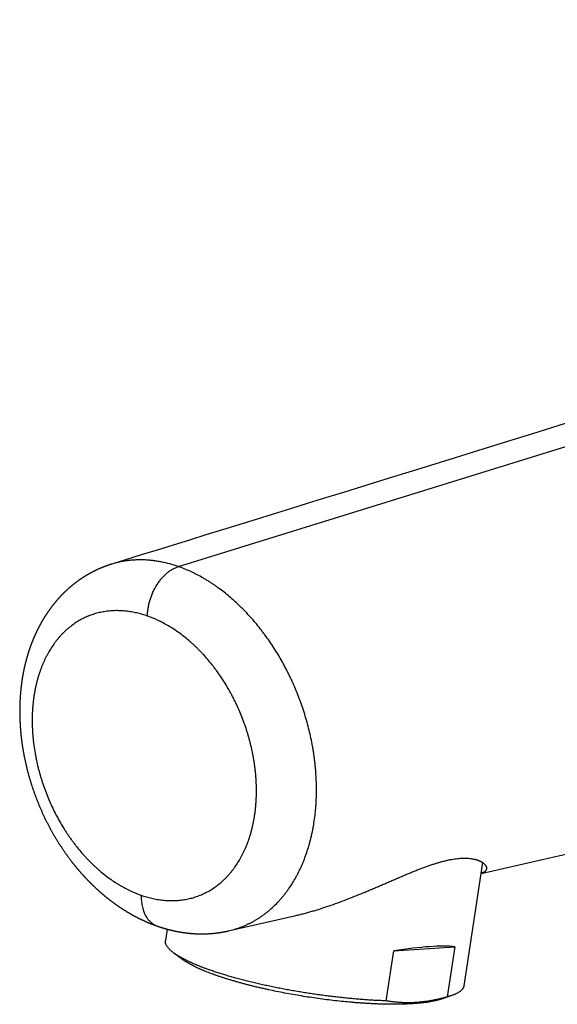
# Model space of a CAD drawing. Header units: millimetres. Extents: x 19 to 574, y -117 to 525.
# Tile 2 of 34: x 19 to 55, y 53 to 118. Entities that reach past the tile are written whole.
import ezdxf

# ---------------------------------------------------------------- set-up
doc = ezdxf.new("R2010")
doc.units = ezdxf.units.MM
doc.header["$LTSCALE"] = 23.1
doc.layers.get('0').update_dxf_attribs({"linetype": 'CONTINUOUS'})

msp = doc.modelspace()

# ---------------------------------------------------------------- linework, layer by layer
at = {"color": 9, "linetype": 'CONTINUOUS'}
msp.add_line((29.744, 81.593), (145.987, 117.6), dxfattribs=at)
at = {"color": 7, "linetype": 'CONTINUOUS'}
for p, q in [((25.357, 81.757), (25.334, 81.75)), ((26.264, 82.038), (25.357, 81.757)), ((19.35, 73.278), (19.346, 73.231)), ((19.354, 73.325), (19.35, 73.278)), ((19.359, 73.372), (19.354, 73.325)), ((19.363, 73.419), (19.359, 73.372)), ((19.375, 73.536), (19.37, 73.489)), ((19.309, 72.616), (19.307, 72.569)), ((19.311, 72.663), (19.309, 72.616)), ((19.313, 72.711), (19.311, 72.663)), ((19.315, 72.758), (19.313, 72.711)), ((19.317, 72.805), (19.315, 72.758)), ((19.32, 72.853), (19.317, 72.805)), ((19.323, 72.9), (19.32, 72.853)), ((19.326, 72.947), (19.323, 72.9)), ((19.329, 72.994), (19.326, 72.947)), ((19.332, 73.042), (19.329, 72.994)), ((19.335, 73.089), (19.332, 73.042)), ((19.339, 73.136), (19.335, 73.089)), ((19.342, 73.183), (19.339, 73.136)), ((19.346, 73.231), (19.342, 73.183)), ((19.3, 72.233), (19.299, 72.185)), ((19.299, 72.185), (19.299, 72.137)), ((19.299, 72.137), (19.299, 72.089)), ((19.299, 72.089), (19.299, 72.04)), ((19.299, 72.04), (19.299, 71.992)), ((19.299, 71.992), (19.299, 71.944)), ((19.301, 72.329), (19.3, 72.281)), ((19.3, 72.281), (19.3, 72.233)), ((19.302, 72.377), (19.301, 72.329)), ((19.303, 72.425), (19.302, 72.377)), ((19.304, 72.473), (19.303, 72.425)), ((19.306, 72.521), (19.304, 72.473)), ((19.307, 72.569), (19.306, 72.521)), ((19.299, 71.944), (19.3, 71.895)), ((19.3, 71.895), (19.301, 71.847)), ((19.301, 71.847), (19.301, 71.798)), ((19.301, 71.798), (19.302, 71.75)), ((19.302, 71.75), (19.304, 71.702)), ((19.304, 71.702), (19.305, 71.653)), ((19.305, 71.653), (19.306, 71.605)), ((19.306, 71.605), (19.308, 71.556)), ((19.308, 71.556), (19.31, 71.507)), ((19.31, 71.507), (19.312, 71.459)), ((19.312, 71.459), (19.314, 71.41)), ((19.314, 71.41), (19.316, 71.362)), ((19.316, 71.362), (19.319, 71.313)), ((19.319, 71.313), (19.321, 71.264)), ((19.321, 71.264), (19.324, 71.216)), ((19.324, 71.216), (19.327, 71.167)), ((19.327, 71.167), (19.33, 71.118)), ((19.33, 71.118), (19.333, 71.07)), ((19.333, 71.07), (19.337, 71.021)), ((19.337, 71.021), (19.34, 70.972)), ((19.34, 70.972), (19.344, 70.924)), ((19.344, 70.924), (19.348, 70.875)), ((19.348, 70.875), (19.352, 70.826)), ((19.352, 70.826), (19.356, 70.778)), ((19.356, 70.778), (19.36, 70.729)), ((19.36, 70.729), (19.365, 70.68)), ((19.365, 70.68), (19.369, 70.632)), ((19.369, 70.632), (19.374, 70.583)), ((19.374, 70.583), (19.379, 70.534)), ((19.379, 70.534), (19.384, 70.486)), ((19.384, 70.486), (19.389, 70.437)), ((19.389, 70.437), (19.395, 70.389)), ((19.395, 70.389), (19.4, 70.34)), ((19.4, 70.34), (19.406, 70.291)), ((19.406, 70.291), (19.412, 70.243)), ((19.412, 70.243), (19.418, 70.194)), ((19.418, 70.194), (19.424, 70.146)), ((19.424, 70.146), (19.43, 70.097)), ((19.43, 70.097), (19.437, 70.049)), ((19.437, 70.049), (19.443, 70)), ((19.443, 70), (19.45, 69.952)), ((19.45, 69.952), (19.457, 69.903)), ((19.457, 69.903), (19.464, 69.854)), ((19.464, 69.854), (19.471, 69.806)), ((19.471, 69.806), (19.479, 69.757)), ((19.479, 69.757), (19.486, 69.708)), ((19.486, 69.708), (19.494, 69.659)), ((19.494, 69.659), (19.502, 69.611)), ((19.502, 69.611), (19.51, 69.562)), ((19.51, 69.562), (19.518, 69.513)), ((19.518, 69.513), (19.527, 69.464)), ((19.527, 69.464), (19.535, 69.415)), ((19.535, 69.415), (19.544, 69.366)), ((19.544, 69.366), (19.553, 69.318)), ((19.553, 69.318), (19.562, 69.269)), ((19.562, 69.269), (19.571, 69.22)), ((19.571, 69.22), (19.58, 69.171)), ((19.58, 69.171), (19.59, 69.122)), ((19.59, 69.122), (19.599, 69.073)), ((19.599, 69.073), (19.609, 69.025)), ((19.609, 69.025), (19.619, 68.976)), ((19.619, 68.976), (19.629, 68.927)), ((19.629, 68.927), (19.639, 68.878)), ((19.639, 68.878), (19.65, 68.829)), ((19.65, 68.829), (19.66, 68.78)), ((19.66, 68.78), (19.671, 68.732)), ((19.671, 68.732), (19.682, 68.683)), ((19.682, 68.683), (19.693, 68.634)), ((19.693, 68.634), (19.704, 68.585)), ((19.704, 68.585), (19.715, 68.537)), ((19.715, 68.537), (19.726, 68.488)), ((19.726, 68.488), (19.738, 68.439)), ((19.738, 68.439), (19.75, 68.391)), ((19.75, 68.391), (19.762, 68.342)), ((19.762, 68.342), (19.774, 68.293)), ((19.774, 68.293), (19.786, 68.245)), ((19.786, 68.245), (19.798, 68.196)), ((19.798, 68.196), (19.811, 68.148)), ((19.811, 68.148), (19.823, 68.099)), ((19.823, 68.099), (19.836, 68.051)), ((19.836, 68.051), (19.849, 68.002)), ((19.849, 68.002), (19.862, 67.954)), ((19.862, 67.954), (19.875, 67.905)), ((19.875, 67.905), (19.889, 67.857)), ((19.889, 67.857), (19.902, 67.809)), ((19.902, 67.809), (19.916, 67.761)), ((19.916, 67.761), (19.93, 67.712)), ((19.93, 67.712), (19.944, 67.664)), ((19.944, 67.664), (19.958, 67.616)), ((19.958, 67.616), (19.972, 67.568)), ((19.972, 67.568), (19.986, 67.52)), ((19.986, 67.52), (20.001, 67.472)), ((20.001, 67.472), (20.015, 67.424)), ((20.015, 67.424), (20.03, 67.376)), ((20.03, 67.376), (20.045, 67.328)), ((20.045, 67.328), (20.06, 67.28)), ((20.06, 67.28), (20.076, 67.233)), ((20.076, 67.233), (20.091, 67.185)), ((20.091, 67.185), (20.107, 67.137)), ((20.107, 67.137), (20.122, 67.089)), ((20.122, 67.089), (20.138, 67.041)), ((20.138, 67.041), (20.154, 66.993)), ((20.154, 66.993), (20.17, 66.946)), ((20.17, 66.946), (20.187, 66.898)), ((20.187, 66.898), (20.203, 66.85)), ((20.203, 66.85), (20.22, 66.802)), ((20.22, 66.802), (20.237, 66.755)), ((20.237, 66.755), (20.254, 66.707)), ((20.254, 66.707), (20.271, 66.659)), ((20.271, 66.659), (20.288, 66.612)), ((20.288, 66.612), (20.305, 66.564)), ((20.305, 66.564), (20.323, 66.517)), ((20.323, 66.517), (20.341, 66.469)), ((20.341, 66.469), (20.358, 66.422)), ((20.358, 66.422), (20.376, 66.374)), ((20.376, 66.374), (20.395, 66.327)), ((20.395, 66.327), (20.413, 66.279)), ((20.413, 66.279), (20.431, 66.232)), ((20.431, 66.232), (20.45, 66.185)), ((20.45, 66.185), (20.469, 66.137)), ((20.469, 66.137), (20.487, 66.09)), ((20.487, 66.09), (20.507, 66.043)), ((20.507, 66.043), (20.526, 65.996)), ((20.526, 65.996), (20.545, 65.949)), ((20.545, 65.949), (20.565, 65.902)), ((20.565, 65.902), (20.584, 65.855)), ((20.584, 65.855), (20.604, 65.808)), ((20.604, 65.808), (20.624, 65.761)), ((20.624, 65.761), (20.644, 65.714)), ((20.644, 65.714), (20.664, 65.667)), ((20.664, 65.667), (20.684, 65.62)), ((20.684, 65.62), (20.705, 65.574)), ((20.705, 65.574), (20.725, 65.527)), ((20.725, 65.527), (20.746, 65.481)), ((20.746, 65.481), (20.767, 65.434)), ((20.767, 65.434), (20.788, 65.388)), ((20.788, 65.388), (20.809, 65.341)), ((20.809, 65.341), (20.831, 65.295)), ((20.831, 65.295), (20.852, 65.249)), ((20.852, 65.249), (20.874, 65.203)), ((20.874, 65.203), (20.896, 65.156)), ((20.896, 65.156), (20.917, 65.11)), ((20.917, 65.11), (20.939, 65.064)), ((20.939, 65.064), (20.962, 65.018)), ((20.962, 65.018), (20.984, 64.973)), ((20.984, 64.973), (21.006, 64.927)), ((21.006, 64.927), (21.029, 64.881)), ((21.029, 64.881), (21.051, 64.836)), ((21.051, 64.836), (21.074, 64.79)), ((21.074, 64.79), (21.097, 64.745)), ((21.097, 64.745), (21.12, 64.7)), ((21.12, 64.7), (21.144, 64.654)), ((21.144, 64.654), (21.167, 64.609)), ((21.167, 64.609), (21.19, 64.564)), ((21.19, 64.564), (21.214, 64.519)), ((21.214, 64.519), (21.238, 64.474)), ((21.238, 64.474), (21.262, 64.429)), ((21.262, 64.429), (21.286, 64.384)), ((21.286, 64.384), (21.31, 64.339)), ((21.31, 64.339), (21.335, 64.294)), ((21.335, 64.294), (21.359, 64.249)), ((21.359, 64.249), (21.384, 64.204)), ((21.384, 64.204), (21.409, 64.16)), ((21.409, 64.16), (21.434, 64.115)), ((21.434, 64.115), (21.459, 64.071)), ((21.459, 64.071), (21.484, 64.026)), ((21.484, 64.026), (21.51, 63.982)), ((21.51, 63.982), (21.535, 63.937)), ((21.535, 63.937), (21.561, 63.893)), ((21.561, 63.893), (21.587, 63.849)), ((21.587, 63.849), (21.613, 63.805)), ((21.613, 63.805), (21.639, 63.761)), ((21.639, 63.761), (21.665, 63.717)), ((21.665, 63.717), (21.692, 63.673)), ((21.692, 63.673), (21.718, 63.629)), ((21.718, 63.629), (21.745, 63.586)), ((21.745, 63.586), (21.772, 63.542)), ((21.772, 63.542), (21.799, 63.499)), ((21.799, 63.499), (21.826, 63.455)), ((21.826, 63.455), (21.853, 63.412)), ((21.853, 63.412), (21.88, 63.368)), ((21.88, 63.368), (21.908, 63.325)), ((21.908, 63.325), (21.935, 63.282)), ((21.935, 63.282), (21.963, 63.239)), ((21.963, 63.239), (21.991, 63.196)), ((21.991, 63.196), (22.019, 63.154)), ((22.019, 63.154), (22.047, 63.111)), ((22.047, 63.111), (22.076, 63.068)), ((22.076, 63.068), (22.104, 63.026)), ((22.104, 63.026), (22.133, 62.983)), ((22.133, 62.983), (22.161, 62.941)), ((22.161, 62.941), (22.19, 62.899)), ((22.19, 62.899), (22.219, 62.857)), ((22.219, 62.857), (22.248, 62.815)), ((22.248, 62.815), (22.277, 62.773)), ((22.277, 62.773), (22.307, 62.731)), ((22.307, 62.731), (22.336, 62.689)), ((22.336, 62.689), (22.366, 62.648)), ((22.366, 62.648), (22.395, 62.606)), ((22.395, 62.606), (22.425, 62.565)), ((22.425, 62.565), (22.455, 62.524)), ((22.455, 62.524), (22.485, 62.483)), ((22.485, 62.483), (22.515, 62.443)), ((22.515, 62.443), (22.545, 62.402)), ((22.545, 62.402), (22.575, 62.361)), ((22.575, 62.361), (22.606, 62.321)), ((22.606, 62.321), (22.637, 62.28)), ((22.637, 62.28), (22.667, 62.24)), ((22.667, 62.24), (22.698, 62.2)), ((49.775, 62.105), (48.542, 53.986)), ((28.356, 57.925), (28.377, 57.918)), ((29.011, 57.722), (28.897, 56.97)), ((43.927, 56.298), (47.949, 56.567)), ((47.949, 56.567), (47.448, 53.271)), ((30.026, 55.723), (29.444, 56.153)), ((43.426, 53.002), (43.927, 56.298)), ((47.094, 53.131), (47.777, 53.369))]:
    msp.add_line(p, q, dxfattribs=at)
for points in [[(65.257, 94.12), (62.44, 93.247), (61.052, 92.816), (59.677, 92.39), (58.316, 91.968), (56.968, 91.55), (55.633, 91.137), (54.312, 90.727), (53.003, 90.321), (51.708, 89.92), (50.425, 89.522), (49.155, 89.129), (47.898, 88.739)], [(47.898, 88.739), (45.421, 87.972), (44.201, 87.593), (42.993, 87.219), (41.797, 86.849), (40.613, 86.482), (39.441, 86.119), (38.28, 85.759), (37.131, 85.403), (35.994, 85.051), (34.868, 84.702)], [(34.868, 84.702), (32.651, 84.016), (31.559, 83.678), (30.478, 83.343), (29.409, 83.012), (28.35, 82.684), (27.301, 82.359), (26.264, 82.038)], [(25.334, 81.75), (25.315, 81.744), (25.297, 81.738), (25.279, 81.733), (25.26, 81.727), (25.242, 81.721), (25.224, 81.715), (25.205, 81.709), (25.187, 81.702), (25.169, 81.696), (25.151, 81.69), (25.132, 81.684), (25.114, 81.678), (25.096, 81.671), (25.078, 81.665), (25.06, 81.658), (25.041, 81.652), (25.023, 81.645), (25.005, 81.639), (24.987, 81.632), (24.969, 81.626), (24.951, 81.619), (24.933, 81.612), (24.915, 81.605), (24.897, 81.598), (24.879, 81.592), (24.861, 81.585), (24.843, 81.578), (24.825, 81.571), (24.807, 81.564), (24.789, 81.557), (24.772, 81.549), (24.754, 81.542), (24.736, 81.535), (24.718, 81.528), (24.7, 81.52), (24.682, 81.513), (24.665, 81.506), (24.647, 81.498), (24.629, 81.491), (24.612, 81.483), (24.594, 81.475), (24.576, 81.468), (24.559, 81.46), (24.541, 81.452), (24.524, 81.445), (24.506, 81.437), (24.488, 81.429), (24.471, 81.421), (24.453, 81.413), (24.436, 81.405), (24.418, 81.397), (24.401, 81.389), (24.384, 81.381), (24.366, 81.373), (24.349, 81.365), (24.331, 81.356), (24.314, 81.348), (24.297, 81.34), (24.279, 81.331), (24.262, 81.323), (24.245, 81.314), (24.228, 81.306), (24.211, 81.297), (24.193, 81.289), (24.176, 81.28), (24.159, 81.271), (24.142, 81.263), (24.125, 81.254), (24.108, 81.245), (24.091, 81.236), (24.074, 81.227), (24.057, 81.218), (24.04, 81.209), (24.023, 81.2), (24.006, 81.191), (23.989, 81.182), (23.972, 81.173), (23.955, 81.164), (23.938, 81.155), (23.921, 81.145), (23.905, 81.136), (23.888, 81.127), (23.871, 81.117), (23.854, 81.108), (23.838, 81.098), (23.821, 81.089), (23.804, 81.079), (23.788, 81.07), (23.771, 81.06), (23.754, 81.05), (23.738, 81.04), (23.721, 81.031), (23.705, 81.021), (23.688, 81.011), (23.672, 81.001), (23.655, 80.991), (23.639, 80.981), (23.622, 80.971), (23.606, 80.961), (23.59, 80.951), (23.573, 80.941), (23.557, 80.93), (23.541, 80.92), (23.524, 80.91), (23.508, 80.899), (23.492, 80.889), (23.476, 80.879), (23.46, 80.868), (23.443, 80.858), (23.427, 80.847), (23.411, 80.836), (23.395, 80.826), (23.379, 80.815), (23.363, 80.804), (23.347, 80.793), (23.33, 80.783), (23.314, 80.772), (23.298, 80.761), (23.282, 80.75), (23.266, 80.739), (23.251, 80.728), (23.235, 80.717), (23.219, 80.705), (23.203, 80.694), (23.187, 80.683), (23.171, 80.672), (23.155, 80.66), (23.139, 80.649), (23.124, 80.637), (23.108, 80.626), (23.092, 80.614), (23.076, 80.603), (23.061, 80.591), (23.045, 80.58), (23.029, 80.568), (23.014, 80.556), (22.998, 80.544), (22.983, 80.533), (22.967, 80.521), (22.952, 80.509), (22.936, 80.497), (22.921, 80.485), (22.905, 80.473), (22.89, 80.461), (22.874, 80.449), (22.859, 80.436), (22.843, 80.424), (22.828, 80.412), (22.813, 80.4), (22.797, 80.387), (22.782, 80.375), (22.767, 80.363), (22.752, 80.35), (22.736, 80.338), (22.721, 80.325), (22.706, 80.312), (22.691, 80.3), (22.676, 80.287), (22.661, 80.274), (22.646, 80.262), (22.631, 80.249), (22.616, 80.236), (22.601, 80.223), (22.586, 80.21), (22.571, 80.197), (22.556, 80.184), (22.541, 80.171), (22.526, 80.158), (22.511, 80.145), (22.497, 80.132), (22.482, 80.118), (22.467, 80.105), (22.452, 80.092), (22.438, 80.078), (22.423, 80.065), (22.408, 80.052), (22.394, 80.038), (22.379, 80.025), (22.365, 80.011), (22.35, 79.997), (22.336, 79.984), (22.321, 79.97), (22.307, 79.956), (22.292, 79.943), (22.278, 79.929), (22.264, 79.915), (22.249, 79.901), (22.235, 79.887), (22.221, 79.873), (22.206, 79.859), (22.192, 79.845), (22.178, 79.831), (22.164, 79.817), (22.15, 79.803), (22.135, 79.789), (22.121, 79.774), (22.107, 79.76), (22.093, 79.746), (22.079, 79.731)], [(22.079, 79.731), (22.065, 79.717), (22.051, 79.702), (22.037, 79.688), (22.024, 79.673), (22.01, 79.659), (21.996, 79.644), (21.982, 79.63), (21.968, 79.615), (21.955, 79.6), (21.941, 79.585), (21.927, 79.571), (21.914, 79.556), (21.9, 79.541), (21.886, 79.526), (21.873, 79.511), (21.859, 79.496), (21.846, 79.481), (21.832, 79.466), (21.819, 79.451), (21.805, 79.436), (21.792, 79.42), (21.779, 79.405), (21.765, 79.39), (21.752, 79.375), (21.739, 79.359), (21.726, 79.344), (21.713, 79.329), (21.699, 79.313), (21.686, 79.298), (21.673, 79.282), (21.66, 79.266), (21.647, 79.251), (21.634, 79.235), (21.621, 79.219), (21.608, 79.203), (21.595, 79.187), (21.582, 79.172), (21.569, 79.156), (21.556, 79.14), (21.543, 79.124), (21.53, 79.108), (21.517, 79.091), (21.505, 79.075), (21.492, 79.059), (21.479, 79.043), (21.466, 79.027), (21.454, 79.01), (21.441, 78.994), (21.428, 78.978), (21.416, 78.961), (21.403, 78.945), (21.391, 78.928), (21.378, 78.912), (21.366, 78.895), (21.353, 78.878), (21.341, 78.862), (21.329, 78.845), (21.316, 78.828), (21.304, 78.811), (21.292, 78.795), (21.28, 78.778), (21.267, 78.761), (21.255, 78.744), (21.243, 78.727), (21.231, 78.71), (21.219, 78.693), (21.207, 78.676), (21.195, 78.659), (21.183, 78.641), (21.171, 78.624), (21.159, 78.607), (21.147, 78.59), (21.135, 78.572), (21.124, 78.555), (21.112, 78.538), (21.1, 78.52), (21.088, 78.503), (21.077, 78.485), (21.065, 78.468), (21.053, 78.45), (21.042, 78.433), (21.03, 78.415), (21.019, 78.397), (21.007, 78.38), (20.996, 78.362), (20.985, 78.344), (20.973, 78.326), (20.962, 78.308), (20.951, 78.291), (20.939, 78.273), (20.928, 78.255), (20.917, 78.237), (20.906, 78.219), (20.895, 78.201), (20.884, 78.183), (20.873, 78.164), (20.862, 78.146), (20.851, 78.128), (20.84, 78.11), (20.829, 78.092), (20.818, 78.073), (20.807, 78.055), (20.796, 78.037), (20.786, 78.018), (20.775, 78), (20.764, 77.981), (20.754, 77.963), (20.743, 77.944), (20.732, 77.926), (20.722, 77.907), (20.711, 77.889), (20.701, 77.87), (20.69, 77.851), (20.68, 77.833), (20.67, 77.814), (20.659, 77.795), (20.649, 77.776), (20.639, 77.758), (20.629, 77.739), (20.619, 77.72), (20.608, 77.701), (20.598, 77.682), (20.588, 77.663), (20.578, 77.644), (20.568, 77.625), (20.558, 77.606), (20.548, 77.587), (20.539, 77.568), (20.529, 77.549), (20.519, 77.529), (20.509, 77.51), (20.5, 77.491), (20.49, 77.472), (20.48, 77.452), (20.471, 77.433), (20.461, 77.414), (20.452, 77.394), (20.442, 77.375), (20.433, 77.356), (20.423, 77.336), (20.414, 77.317), (20.405, 77.297), (20.395, 77.278), (20.386, 77.258), (20.377, 77.238), (20.368, 77.218), (20.358, 77.199), (20.349, 77.179), (20.34, 77.159), (20.331, 77.139), (20.322, 77.119), (20.313, 77.099), (20.304, 77.079), (20.295, 77.058), (20.286, 77.038), (20.277, 77.018), (20.268, 76.998), (20.259, 76.978), (20.25, 76.957), (20.242, 76.937), (20.233, 76.917), (20.224, 76.897), (20.216, 76.876), (20.207, 76.856), (20.199, 76.835), (20.19, 76.815), (20.182, 76.794), (20.173, 76.774), (20.165, 76.753), (20.156, 76.733), (20.148, 76.712), (20.14, 76.691), (20.132, 76.671), (20.123, 76.65), (20.115, 76.629), (20.107, 76.609), (20.099, 76.588), (20.091, 76.567), (20.083, 76.546), (20.075, 76.525), (20.067, 76.504), (20.059, 76.483), (20.051, 76.462), (20.044, 76.442), (20.036, 76.421), (20.028, 76.4), (20.02, 76.378), (20.013, 76.357), (20.005, 76.336), (19.998, 76.315), (19.99, 76.294), (19.983, 76.273), (19.975, 76.252), (19.968, 76.23), (19.96, 76.209), (19.953, 76.188), (19.946, 76.167), (19.939, 76.145), (19.931, 76.124)], [(19.931, 76.124), (19.924, 76.103), (19.917, 76.081), (19.91, 76.06), (19.903, 76.039), (19.896, 76.017), (19.889, 75.996), (19.882, 75.974), (19.875, 75.953), (19.868, 75.931), (19.862, 75.91), (19.855, 75.888), (19.848, 75.866), (19.841, 75.845), (19.835, 75.823), (19.828, 75.802), (19.822, 75.78), (19.815, 75.758), (19.809, 75.737), (19.802, 75.715), (19.796, 75.693), (19.79, 75.671), (19.783, 75.65), (19.777, 75.628), (19.771, 75.606), (19.765, 75.584), (19.759, 75.562), (19.752, 75.54), (19.746, 75.519), (19.74, 75.497), (19.734, 75.475), (19.729, 75.453), (19.723, 75.431), (19.717, 75.409), (19.711, 75.387), (19.705, 75.365), (19.7, 75.343), (19.694, 75.321), (19.688, 75.299), (19.683, 75.277), (19.677, 75.255), (19.672, 75.233), (19.666, 75.211), (19.661, 75.189), (19.655, 75.166), (19.65, 75.144), (19.645, 75.122), (19.64, 75.1), (19.634, 75.078), (19.629, 75.056), (19.624, 75.034), (19.619, 75.011), (19.614, 74.989), (19.609, 74.967), (19.604, 74.944), (19.599, 74.922), (19.594, 74.899), (19.589, 74.876), (19.584, 74.854), (19.579, 74.831), (19.575, 74.809), (19.57, 74.786), (19.565, 74.763), (19.56, 74.74), (19.556, 74.718), (19.551, 74.695), (19.547, 74.672), (19.542, 74.649), (19.538, 74.627), (19.533, 74.604), (19.529, 74.581), (19.525, 74.558), (19.52, 74.535), (19.516, 74.512), (19.512, 74.489), (19.508, 74.466), (19.504, 74.443), (19.5, 74.42), (19.496, 74.397), (19.492, 74.374), (19.488, 74.351), (19.484, 74.328), (19.48, 74.305), (19.476, 74.282), (19.472, 74.259), (19.468, 74.236), (19.465, 74.213), (19.461, 74.19), (19.457, 74.166), (19.454, 74.143), (19.45, 74.12), (19.447, 74.097), (19.443, 74.074), (19.44, 74.05), (19.437, 74.027), (19.433, 74.004), (19.43, 73.981), (19.427, 73.957), (19.423, 73.934), (19.42, 73.911), (19.417, 73.888), (19.414, 73.864), (19.411, 73.841), (19.408, 73.817), (19.405, 73.794), (19.402, 73.771), (19.399, 73.747), (19.396, 73.724), (19.394, 73.701), (19.391, 73.677), (19.388, 73.654), (19.385, 73.63), (19.383, 73.607), (19.38, 73.583), (19.375, 73.536)], [(19.37, 73.489), (19.368, 73.466), (19.363, 73.419)], [(49.668, 61.398), (64.275, 64.725), (65.747, 65.06), (67.233, 65.398), (68.732, 65.74), (70.247, 66.084), (71.775, 66.432), (73.319, 66.784), (74.876, 67.138), (76.449, 67.496), (78.036, 67.857), (79.639, 68.222), (81.256, 68.59), (86.197, 69.715)], [(22.698, 62.2), (22.714, 62.18), (22.729, 62.16), (22.745, 62.14), (22.76, 62.12), (22.776, 62.1), (22.792, 62.08), (22.807, 62.06), (22.823, 62.04), (22.839, 62.02), (22.855, 62), (22.87, 61.98), (22.886, 61.96), (22.902, 61.941), (22.918, 61.921), (22.934, 61.901), (22.95, 61.882), (22.966, 61.862), (22.982, 61.842), (22.998, 61.823), (23.014, 61.803), (23.031, 61.783), (23.047, 61.764), (23.063, 61.744), (23.079, 61.725), (23.096, 61.706), (23.112, 61.686), (23.128, 61.667), (23.145, 61.647), (23.161, 61.628), (23.178, 61.609), (23.194, 61.589), (23.211, 61.57), (23.227, 61.551), (23.244, 61.532), (23.26, 61.513), (23.277, 61.494), (23.294, 61.474), (23.31, 61.455), (23.327, 61.436), (23.344, 61.417), (23.361, 61.398), (23.378, 61.379), (23.394, 61.361), (23.411, 61.342), (23.428, 61.323), (23.445, 61.304), (23.462, 61.285), (23.479, 61.266), (23.496, 61.248), (23.513, 61.229), (23.53, 61.21), (23.548, 61.192), (23.565, 61.173), (23.582, 61.155), (23.599, 61.136), (23.616, 61.118), (23.634, 61.099), (23.651, 61.081), (23.668, 61.062), (23.686, 61.044), (23.703, 61.026), (23.721, 61.007), (23.738, 60.989), (23.756, 60.971), (23.773, 60.953), (23.791, 60.935), (23.808, 60.916), (23.826, 60.898), (23.843, 60.88), (23.861, 60.862), (23.879, 60.844), (23.896, 60.826), (23.914, 60.809), (23.932, 60.791), (23.95, 60.773), (23.968, 60.755), (23.986, 60.737), (24.003, 60.72), (24.021, 60.702), (24.039, 60.684), (24.057, 60.667), (24.075, 60.649), (24.093, 60.632), (24.111, 60.614), (24.129, 60.597), (24.147, 60.58), (24.165, 60.562), (24.183, 60.545), (24.201, 60.528), (24.219, 60.511), (24.238, 60.493), (24.256, 60.476), (24.274, 60.459), (24.292, 60.442), (24.31, 60.425), (24.329, 60.408), (24.347, 60.391), (24.365, 60.374), (24.384, 60.357), (24.402, 60.341), (24.421, 60.324), (24.439, 60.307), (24.458, 60.29), (24.476, 60.274), (24.495, 60.257), (24.513, 60.24), (24.532, 60.224), (24.551, 60.207), (24.569, 60.191), (24.588, 60.174), (24.607, 60.158), (24.625, 60.142), (24.644, 60.125), (24.663, 60.109), (24.682, 60.093), (24.7, 60.077), (24.719, 60.06), (24.738, 60.044), (24.757, 60.028), (24.776, 60.012), (24.795, 59.996), (24.814, 59.98), (24.833, 59.964), (24.852, 59.948), (24.871, 59.932), (24.89, 59.917), (24.909, 59.901), (24.928, 59.885), (24.948, 59.869), (24.967, 59.854), (24.986, 59.838), (25.005, 59.823), (25.024, 59.807), (25.044, 59.792), (25.063, 59.776), (25.082, 59.761), (25.102, 59.746), (25.121, 59.73), (25.14, 59.715), (25.16, 59.7), (25.179, 59.685), (25.199, 59.669), (25.218, 59.654), (25.238, 59.639), (25.257, 59.624), (25.277, 59.609), (25.296, 59.594), (25.316, 59.58), (25.336, 59.565), (25.355, 59.55), (25.375, 59.535), (25.394, 59.52), (25.414, 59.506), (25.434, 59.491), (25.454, 59.477), (25.473, 59.462), (25.493, 59.448), (25.513, 59.433), (25.533, 59.419), (25.553, 59.404), (25.573, 59.39), (25.592, 59.376), (25.612, 59.362), (25.632, 59.348), (25.652, 59.333), (25.672, 59.319), (25.692, 59.305), (25.712, 59.291), (25.732, 59.278), (25.752, 59.264), (25.772, 59.25), (25.792, 59.236), (25.812, 59.222), (25.832, 59.209), (25.853, 59.195), (25.873, 59.181), (25.893, 59.168), (25.913, 59.154), (25.933, 59.141), (25.953, 59.127), (25.974, 59.114), (25.994, 59.101), (26.014, 59.088), (26.034, 59.074), (26.055, 59.061), (26.075, 59.048), (26.095, 59.035), (26.115, 59.022), (26.136, 59.009), (26.156, 58.996), (26.176, 58.984), (26.197, 58.971), (26.217, 58.958), (26.237, 58.945), (26.258, 58.933), (26.278, 58.92), (26.299, 58.908), (26.319, 58.895), (26.34, 58.883)], [(26.34, 58.883), (26.36, 58.87), (26.381, 58.858), (26.401, 58.845), (26.422, 58.833), (26.442, 58.821), (26.463, 58.809), (26.483, 58.797), (26.504, 58.785), (26.525, 58.773), (26.545, 58.761), (26.566, 58.749), (26.587, 58.737), (26.607, 58.725), (26.628, 58.713), (26.649, 58.702), (26.669, 58.69), (26.69, 58.678), (26.711, 58.667), (26.732, 58.655), (26.752, 58.644), (26.773, 58.632), (26.794, 58.621), (26.815, 58.61), (26.836, 58.598), (26.856, 58.587), (26.877, 58.576), (26.898, 58.565), (26.919, 58.554), (26.94, 58.543), (26.961, 58.532), (26.982, 58.521), (27.003, 58.51), (27.024, 58.499), (27.045, 58.488), (27.065, 58.478), (27.086, 58.467), (27.107, 58.456), (27.128, 58.446), (27.149, 58.435), (27.17, 58.425), (27.191, 58.415), (27.212, 58.404), (27.233, 58.394), (27.254, 58.384), (27.275, 58.373), (27.297, 58.363), (27.318, 58.353), (27.339, 58.343), (27.36, 58.333), (27.381, 58.323), (27.402, 58.313), (27.423, 58.304), (27.444, 58.294), (27.465, 58.284), (27.486, 58.274), (27.507, 58.265), (27.529, 58.255), (27.55, 58.246), (27.571, 58.236), (27.592, 58.227), (27.613, 58.218), (27.634, 58.208), (27.656, 58.199), (27.677, 58.19), (27.698, 58.181), (27.719, 58.172), (27.74, 58.163), (27.761, 58.154), (27.783, 58.145), (27.804, 58.136), (27.825, 58.127), (27.846, 58.118), (27.868, 58.11), (27.889, 58.101), (27.91, 58.093), (27.931, 58.084), (27.952, 58.076), (27.974, 58.067), (27.995, 58.059), (28.016, 58.05), (28.037, 58.042), (28.059, 58.034), (28.08, 58.026), (28.101, 58.018), (28.122, 58.01), (28.144, 58.002), (28.165, 57.994), (28.186, 57.986), (28.207, 57.978), (28.229, 57.97), (28.25, 57.963), (28.271, 57.955), (28.292, 57.947), (28.314, 57.94), (28.335, 57.932), (28.356, 57.925)], [(32.464, 57.5), (32.484, 57.503), (32.503, 57.506), (32.523, 57.509), (32.542, 57.512), (32.561, 57.516), (32.58, 57.519), (32.6, 57.522), (32.619, 57.525), (32.638, 57.528), (32.657, 57.532), (32.677, 57.535), (32.696, 57.539), (32.715, 57.542), (32.734, 57.546), (32.753, 57.549), (32.772, 57.553), (32.792, 57.556), (32.811, 57.56), (32.83, 57.564), (32.849, 57.568), (32.868, 57.571), (32.887, 57.575), (32.906, 57.579), (32.925, 57.583), (32.944, 57.587), (32.963, 57.591), (32.982, 57.596), (33.001, 57.6), (33.019, 57.604), (37.399, 58.602)], [(28.377, 57.918), (28.398, 57.91), (28.419, 57.903), (28.44, 57.896), (28.462, 57.889), (28.483, 57.882), (28.504, 57.875), (28.525, 57.868), (28.546, 57.861), (28.567, 57.854), (28.588, 57.847), (28.609, 57.84), (28.63, 57.834), (28.652, 57.827), (28.673, 57.821), (28.694, 57.814), (28.715, 57.808), (28.736, 57.801), (28.757, 57.795), (28.778, 57.788), (28.799, 57.782), (28.821, 57.776), (28.842, 57.77), (28.863, 57.764), (28.884, 57.758), (28.905, 57.752), (28.926, 57.746), (28.947, 57.74), (28.968, 57.734), (28.99, 57.728), (29.011, 57.723), (29.032, 57.717), (29.053, 57.711), (29.074, 57.706), (29.095, 57.7), (29.116, 57.695), (29.137, 57.689), (29.158, 57.684), (29.18, 57.679), (29.201, 57.673), (29.222, 57.668), (29.243, 57.663), (29.264, 57.658), (29.285, 57.653), (29.306, 57.648), (29.327, 57.643), (29.348, 57.638), (29.369, 57.633), (29.39, 57.628), (29.411, 57.624), (29.432, 57.619), (29.454, 57.614), (29.475, 57.61), (29.496, 57.605), (29.517, 57.601), (29.538, 57.597), (29.559, 57.592), (29.58, 57.588), (29.601, 57.584), (29.622, 57.579), (29.643, 57.575), (29.664, 57.571), (29.685, 57.567), (29.706, 57.563), (29.727, 57.559), (29.748, 57.555), (29.769, 57.552), (29.79, 57.548), (29.811, 57.544), (29.832, 57.541), (29.853, 57.537), (29.873, 57.533), (29.894, 57.53), (29.915, 57.526), (29.936, 57.523), (29.957, 57.52), (29.978, 57.516), (29.999, 57.513), (30.02, 57.51), (30.041, 57.507), (30.062, 57.504), (30.082, 57.501), (30.103, 57.498), (30.124, 57.495), (30.145, 57.492), (30.166, 57.489), (30.187, 57.486), (30.207, 57.484), (30.228, 57.481), (30.249, 57.478), (30.27, 57.476), (30.291, 57.473), (30.311, 57.471), (30.332, 57.469), (30.353, 57.466), (30.374, 57.464), (30.394, 57.462), (30.415, 57.459), (30.436, 57.457), (30.456, 57.455), (30.477, 57.453), (30.498, 57.451), (30.518, 57.449), (30.539, 57.447), (30.56, 57.446), (30.58, 57.444), (30.601, 57.442), (30.622, 57.44), (30.642, 57.439), (30.663, 57.437), (30.683, 57.436), (30.704, 57.434), (30.724, 57.433), (30.745, 57.431), (30.766, 57.43), (30.786, 57.429), (30.807, 57.428), (30.827, 57.426), (30.848, 57.425), (30.868, 57.424), (30.888, 57.423), (30.909, 57.422), (30.929, 57.421), (30.95, 57.421), (30.97, 57.42), (30.991, 57.419), (31.011, 57.418), (31.031, 57.418), (31.052, 57.417), (31.072, 57.417), (31.092, 57.416), (31.113, 57.416), (31.133, 57.415), (31.153, 57.415), (31.174, 57.415), (31.194, 57.414), (31.214, 57.414), (31.234, 57.414), (31.255, 57.414), (31.275, 57.414), (31.295, 57.414), (31.315, 57.414), (31.336, 57.414), (31.356, 57.414), (31.376, 57.414), (31.396, 57.414), (31.416, 57.415), (31.436, 57.415), (31.456, 57.416), (31.477, 57.416), (31.497, 57.416), (31.517, 57.417), (31.537, 57.418), (31.557, 57.418), (31.577, 57.419), (31.597, 57.42), (31.617, 57.42), (31.637, 57.421), (31.657, 57.422), (31.677, 57.423), (31.697, 57.424), (31.717, 57.425), (31.737, 57.426), (31.757, 57.427), (31.777, 57.429), (31.797, 57.43), (31.817, 57.431), (31.836, 57.432), (31.856, 57.434), (31.876, 57.435), (31.896, 57.437), (31.916, 57.438), (31.936, 57.44), (31.955, 57.441), (31.975, 57.443), (31.995, 57.445), (32.015, 57.447), (32.034, 57.448), (32.054, 57.45), (32.074, 57.452), (32.093, 57.454), (32.113, 57.456), (32.133, 57.458), (32.152, 57.46), (32.172, 57.462), (32.192, 57.465), (32.211, 57.467), (32.231, 57.469), (32.25, 57.472), (32.27, 57.474), (32.289, 57.476), (32.309, 57.479), (32.328, 57.481), (32.348, 57.484), (32.367, 57.487), (32.387, 57.489), (32.406, 57.492), (32.426, 57.495), (32.445, 57.498), (32.464, 57.5)]]:
    msp.add_lwpolyline(points, dxfattribs=at)
msp.add_ellipse((38.414, 53.464), major_axis=(10.438, 2.705), ratio=0.15236, start_param=0.381405, end_param=0.975428, dxfattribs=at)
at = {"color": 9, "linetype": 'CONTINUOUS'}
for points, knots in [([(29.744, 81.593), (29.558, 81.658), (29.186, 81.773), (28.714, 81.884), (28.337, 81.951), (28.057, 81.989), (27.824, 82.012), (27.639, 82.025), (27.454, 82.034), (27.225, 82.038), (26.95, 82.032), (26.723, 82.018), (26.543, 82.001), (26.364, 81.98), (26.142, 81.947), (25.921, 81.904), (25.746, 81.864), (25.573, 81.821), (25.444, 81.784), (25.358, 81.758)], [0, 0, 0, 0, 0.132184, 0.261785, 0.325684, 0.389009, 0.451791, 0.482991, 0.514068, 0.575875, 0.637266, 0.698292, 0.728688, 0.759013, 0.81948, 0.879758, 0.909847, 0.939912, 1, 1, 1, 1]), ([(27.707, 78.337), (27.708, 78.381), (27.712, 78.468), (27.722, 78.6), (27.736, 78.732), (27.756, 78.865), (27.78, 78.998), (27.809, 79.131), (27.842, 79.264), (27.879, 79.396), (27.921, 79.526), (27.968, 79.656), (28.018, 79.783), (28.072, 79.909), (28.131, 80.032), (28.192, 80.153), (28.258, 80.271), (28.327, 80.386), (28.399, 80.497), (28.475, 80.604), (28.553, 80.708), (28.634, 80.807), (28.718, 80.902), (28.803, 80.992), (28.891, 81.077), (28.981, 81.157), (29.073, 81.232), (29.166, 81.301), (29.26, 81.365), (29.356, 81.423), (29.452, 81.475), (29.549, 81.521), (29.646, 81.56), (29.711, 81.583), (29.744, 81.593)], [0, 0, 0, 0, 0.032118, 0.064589, 0.097375, 0.130437, 0.163732, 0.197219, 0.230853, 0.264589, 0.298384, 0.33219, 0.365962, 0.399656, 0.433225, 0.466626, 0.499815, 0.53275, 0.565391, 0.597698, 0.629635, 0.661168, 0.692264, 0.722895, 0.753035, 0.782662, 0.811757, 0.840307, 0.868303, 0.89574, 0.922619, 0.948946, 0.974733, 1, 1, 1, 1]), ([(33.045, 57.61), (33.105, 57.623), (33.224, 57.652), (33.402, 57.701), (33.578, 57.755), (33.752, 57.815), (33.925, 57.88), (34.096, 57.949), (34.265, 58.025), (34.433, 58.105), (34.598, 58.19), (34.762, 58.281), (34.923, 58.377), (35.082, 58.478), (35.239, 58.584), (35.393, 58.695), (35.545, 58.812), (35.745, 58.974), (35.988, 59.19), (36.221, 59.42), (36.401, 59.613), (36.534, 59.764), (36.663, 59.919), (36.79, 60.079), (36.913, 60.243), (37.074, 60.469), (37.266, 60.763), (37.446, 61.068), (37.582, 61.321), (37.682, 61.515), (37.777, 61.714), (37.869, 61.916), (37.956, 62.122), (38.069, 62.402), (38.199, 62.762), (38.315, 63.131), (38.4, 63.432), (38.459, 63.661), (38.515, 63.894), (38.566, 64.129), (38.613, 64.368), (38.669, 64.69), (38.729, 65.099), (38.775, 65.513), (38.802, 65.848), (38.818, 66.101), (38.83, 66.357), (38.837, 66.614), (38.84, 66.873), (38.837, 67.22), (38.823, 67.657), (38.794, 68.095), (38.762, 68.447), (38.734, 68.712), (38.701, 68.977), (38.664, 69.243), (38.623, 69.508), (38.562, 69.863), (38.475, 70.305), (38.354, 70.833), (38.217, 71.359), (38.063, 71.881), (37.894, 72.397), (37.71, 72.908), (37.511, 73.412), (37.333, 73.826), (37.183, 74.153), (37.068, 74.396), (36.949, 74.636), (36.827, 74.874), (36.702, 75.109), (36.532, 75.419), (36.311, 75.799), (36.034, 76.244), (35.746, 76.677), (35.497, 77.027), (35.293, 77.3), (35.086, 77.567), (34.823, 77.892), (34.497, 78.268), (34.163, 78.629), (33.822, 78.973), (33.474, 79.301), (33.12, 79.612), (32.761, 79.906), (32.455, 80.137), (32.209, 80.313), (32.023, 80.439), (31.837, 80.562), (31.65, 80.679), (31.462, 80.792), (31.211, 80.936), (30.958, 81.071), (30.703, 81.197), (30.325, 81.373), (30.004, 81.502), (29.744, 81.593)], [0, 0, 0, 0, 0.006116, 0.01223, 0.018345, 0.024464, 0.03059, 0.036725, 0.042873, 0.049036, 0.055218, 0.06142, 0.067647, 0.073901, 0.080185, 0.086502, 0.092854, 0.099243, 0.112141, 0.125216, 0.131826, 0.138486, 0.145199, 0.151965, 0.158787, 0.165666, 0.179598, 0.193771, 0.20095, 0.208192, 0.215498, 0.222868, 0.230302, 0.237801, 0.25299, 0.268433, 0.276249, 0.284128, 0.292069, 0.300071, 0.308134, 0.316255, 0.332669, 0.349303, 0.357699, 0.366145, 0.374641, 0.383183, 0.391771, 0.400402, 0.417786, 0.435319, 0.444136, 0.452983, 0.461859, 0.47076, 0.479686, 0.488632, 0.506579, 0.524584, 0.542625, 0.560684, 0.57874, 0.596777, 0.614775, 0.632717, 0.641662, 0.650586, 0.659487, 0.668362, 0.677211, 0.686031, 0.703575, 0.720982, 0.738236, 0.755323, 0.7638, 0.772231, 0.788947, 0.805466, 0.821777, 0.837872, 0.853745, 0.869392, 0.884812, 0.900005, 0.907517, 0.914972, 0.922371, 0.929713, 0.936998, 0.944227, 0.958512, 0.96557, 0.972571, 1, 1, 1, 1]), ([(27.707, 78.337), (27.591, 78.378), (27.359, 78.452), (27.009, 78.543), (26.717, 78.601), (26.484, 78.638), (26.31, 78.659), (26.137, 78.676), (25.964, 78.687), (25.793, 78.692), (25.622, 78.693), (25.452, 78.688), (25.283, 78.677), (25.115, 78.661), (24.949, 78.639), (24.783, 78.612), (24.619, 78.58), (24.457, 78.542), (24.296, 78.498), (24.136, 78.449), (23.979, 78.395), (23.823, 78.335), (23.669, 78.269), (23.517, 78.199), (23.367, 78.122), (23.22, 78.04), (23.075, 77.953), (22.932, 77.861), (22.792, 77.762), (22.654, 77.659), (22.519, 77.55), (22.387, 77.436), (22.258, 77.317), (22.131, 77.193), (22.008, 77.064), (21.888, 76.929), (21.771, 76.79), (21.658, 76.645), (21.51, 76.445), (21.334, 76.183), (21.173, 75.908), (21.051, 75.68), (20.963, 75.503), (20.879, 75.322), (20.799, 75.137), (20.724, 74.948), (20.652, 74.755), (20.585, 74.558), (20.522, 74.358), (20.463, 74.154), (20.409, 73.946), (20.36, 73.736), (20.315, 73.522), (20.274, 73.305), (20.238, 73.086), (20.207, 72.863), (20.181, 72.639), (20.159, 72.412), (20.142, 72.183), (20.129, 71.952), (20.122, 71.719), (20.119, 71.484), (20.121, 71.248), (20.128, 71.01), (20.139, 70.772), (20.155, 70.532), (20.176, 70.292), (20.202, 70.051), (20.242, 69.729), (20.292, 69.407), (20.351, 69.085), (20.415, 68.763), (20.489, 68.442), (20.572, 68.123), (20.638, 67.885), (20.708, 67.647), (20.783, 67.411), (20.862, 67.176), (20.972, 66.866), (21.12, 66.482), (21.312, 66.029), (21.52, 65.585), (21.741, 65.152), (21.975, 64.73), (22.182, 64.387), (22.353, 64.119), (22.484, 63.922), (22.618, 63.729), (22.754, 63.539), (22.893, 63.353), (23.081, 63.11), (23.323, 62.817), (23.573, 62.535), (23.777, 62.317), (23.932, 62.159), (24.088, 62.004), (24.247, 61.855), (24.407, 61.709), (24.621, 61.522), (24.893, 61.299), (25.226, 61.049), (25.508, 60.856), (25.736, 60.711), (25.964, 60.573), (26.193, 60.445), (26.425, 60.326), (26.656, 60.214), (26.945, 60.087), (27.181, 59.998), (27.299, 59.957)], [0, 0, 0, 0, 0.013822, 0.027418, 0.040805, 0.047426, 0.054002, 0.060534, 0.067026, 0.073481, 0.0799, 0.086288, 0.092648, 0.098983, 0.105296, 0.111592, 0.117874, 0.124145, 0.13041, 0.136673, 0.142938, 0.149209, 0.15549, 0.161785, 0.168099, 0.174435, 0.180798, 0.187192, 0.193621, 0.200089, 0.2066, 0.213156, 0.219763, 0.226422, 0.233138, 0.239913, 0.24675, 0.253653, 0.260623, 0.274773, 0.289217, 0.296554, 0.30397, 0.311464, 0.319039, 0.326693, 0.334428, 0.342243, 0.350138, 0.358112, 0.366166, 0.374298, 0.382507, 0.390792, 0.399152, 0.407583, 0.416085, 0.424655, 0.433291, 0.441991, 0.450753, 0.459573, 0.468448, 0.477376, 0.486354, 0.495377, 0.504444, 0.51355, 0.522692, 0.541071, 0.550301, 0.559553, 0.578108, 0.587404, 0.596708, 0.606016, 0.615324, 0.62463, 0.633929, 0.652494, 0.670993, 0.689402, 0.707697, 0.725854, 0.743853, 0.752788, 0.761676, 0.770516, 0.779304, 0.788039, 0.796719, 0.813908, 0.830859, 0.839243, 0.847563, 0.855819, 0.86401, 0.872136, 0.880194, 0.896109, 0.911753, 0.927124, 0.934708, 0.942224, 0.957056, 0.964373, 0.971626, 0.985937, 1, 1, 1, 1]), ([(27.299, 59.957), (27.414, 59.917), (27.646, 59.843), (27.997, 59.751), (28.289, 59.693), (28.522, 59.657), (28.696, 59.635), (28.869, 59.618), (29.041, 59.607), (29.213, 59.602), (29.384, 59.601), (29.554, 59.607), (29.723, 59.617), (29.891, 59.633), (30.057, 59.655), (30.223, 59.682), (30.387, 59.714), (30.549, 59.752), (30.71, 59.795), (30.87, 59.844), (31.027, 59.899), (31.183, 59.959), (31.337, 60.024), (31.489, 60.095), (31.638, 60.171), (31.786, 60.253), (31.931, 60.34), (32.074, 60.433), (32.214, 60.531), (32.352, 60.634), (32.487, 60.743), (32.619, 60.857), (32.748, 60.976), (32.875, 61.1), (32.998, 61.229), (33.118, 61.364), (33.235, 61.503), (33.349, 61.648), (33.496, 61.848), (33.672, 62.11), (33.834, 62.385), (33.956, 62.613), (34.043, 62.79), (34.127, 62.971), (34.207, 63.156), (34.283, 63.345), (34.379, 63.604), (34.465, 63.869), (34.543, 64.139), (34.597, 64.347), (34.646, 64.557), (34.691, 64.771), (34.732, 64.988), (34.768, 65.207), (34.799, 65.429), (34.825, 65.654), (34.847, 65.881), (34.87, 66.188), (34.883, 66.497), (34.887, 66.809), (34.885, 67.045), (34.878, 67.283), (34.866, 67.521), (34.85, 67.761), (34.829, 68.001), (34.804, 68.242), (34.773, 68.483), (34.738, 68.725), (34.699, 68.967), (34.655, 69.208), (34.59, 69.53), (34.516, 69.851), (34.433, 70.17), (34.367, 70.409), (34.297, 70.646), (34.222, 70.882), (34.143, 71.117), (34.033, 71.428), (33.885, 71.811), (33.725, 72.189), (33.589, 72.487), (33.483, 72.708), (33.374, 72.926), (33.262, 73.141), (33.146, 73.354), (32.988, 73.633), (32.783, 73.974), (32.524, 74.371), (32.298, 74.692), (32.112, 74.941), (31.924, 75.183), (31.683, 75.477), (31.433, 75.759), (31.228, 75.977), (31.074, 76.135), (30.917, 76.289), (30.759, 76.439), (30.599, 76.585), (30.384, 76.772), (30.113, 76.995), (29.78, 77.245), (29.442, 77.476), (29.101, 77.688), (28.812, 77.85), (28.58, 77.969), (28.35, 78.08), (28.06, 78.207), (27.825, 78.296), (27.707, 78.337)], [0, 0, 0, 0, 0.013821, 0.027418, 0.040805, 0.047426, 0.054001, 0.060534, 0.067026, 0.07348, 0.0799, 0.086288, 0.092647, 0.098982, 0.105296, 0.111591, 0.117873, 0.124144, 0.130409, 0.136672, 0.142937, 0.149208, 0.155488, 0.161783, 0.168096, 0.174432, 0.180795, 0.187188, 0.193617, 0.200084, 0.206594, 0.21315, 0.219755, 0.226414, 0.233129, 0.239904, 0.24674, 0.253643, 0.260612, 0.274761, 0.289205, 0.296542, 0.303957, 0.311451, 0.319025, 0.32668, 0.334415, 0.350124, 0.358099, 0.366153, 0.374285, 0.382495, 0.390781, 0.399141, 0.407573, 0.416075, 0.424646, 0.433283, 0.450744, 0.459565, 0.468441, 0.477369, 0.486347, 0.495371, 0.504438, 0.513544, 0.522686, 0.531862, 0.541066, 0.550296, 0.559548, 0.578102, 0.587398, 0.596702, 0.60601, 0.615318, 0.624623, 0.633922, 0.652487, 0.670986, 0.680204, 0.689396, 0.698559, 0.707691, 0.716788, 0.725849, 0.743849, 0.761672, 0.779299, 0.788035, 0.796715, 0.813905, 0.830857, 0.839241, 0.847562, 0.855819, 0.86401, 0.872135, 0.880194, 0.89611, 0.911754, 0.927125, 0.942225, 0.957057, 0.964374, 0.971626, 0.985938, 1, 1, 1, 1]), ([(27.299, 59.957), (27.297, 59.896), (27.298, 59.775), (27.308, 59.596), (27.328, 59.422), (27.357, 59.253), (27.396, 59.091), (27.443, 58.936), (27.5, 58.789), (27.565, 58.65), (27.639, 58.521), (27.708, 58.421), (27.766, 58.346), (27.812, 58.293), (27.859, 58.243), (27.908, 58.195), (27.959, 58.151), (28.011, 58.109), (28.065, 58.071), (28.121, 58.035), (28.178, 58.003), (28.236, 57.973), (28.295, 57.947), (28.336, 57.932), (28.356, 57.925)], [0, 0, 0, 0, 0.07476, 0.14806, 0.219764, 0.289761, 0.357963, 0.424313, 0.488786, 0.551393, 0.612185, 0.671253, 0.700187, 0.728745, 0.75695, 0.784828, 0.812408, 0.839721, 0.8668, 0.893683, 0.920404, 0.947005, 0.973523, 1, 1, 1, 1])]:
    msp.add_open_spline(points, degree=3, knots=knots, dxfattribs=at)
at = {"color": 7, "linetype": 'CONTINUOUS'}
for points, knots in [([(37.399, 58.602), (37.494, 58.624), (37.684, 58.669), (37.968, 58.741), (38.252, 58.817), (38.536, 58.897), (38.82, 58.982), (39.199, 59.1), (39.671, 59.256), (40.234, 59.456), (40.794, 59.666), (41.35, 59.884), (41.81, 60.072), (42.176, 60.224), (42.449, 60.339), (42.721, 60.455), (42.991, 60.571), (43.259, 60.687), (43.526, 60.802), (43.792, 60.917), (44.055, 61.031), (44.317, 61.143), (44.577, 61.253), (44.834, 61.361), (45.089, 61.466), (45.341, 61.568), (45.591, 61.667), (45.837, 61.76), (46.08, 61.849), (46.318, 61.933), (46.553, 62.011), (46.782, 62.083), (47.006, 62.148), (47.224, 62.206), (47.436, 62.256), (47.642, 62.299), (47.84, 62.334), (48.03, 62.362), (48.212, 62.381), (48.385, 62.394), (48.55, 62.399), (48.706, 62.397), (48.853, 62.388), (48.991, 62.374), (49.12, 62.354), (49.222, 62.333), (49.298, 62.314), (49.353, 62.299), (49.405, 62.283), (49.455, 62.266), (49.502, 62.248), (49.548, 62.229), (49.591, 62.21), (49.633, 62.19), (49.672, 62.169), (49.709, 62.148), (49.744, 62.126), (49.777, 62.104), (49.808, 62.082), (49.837, 62.059), (49.864, 62.036), (49.888, 62.013), (49.911, 61.989), (49.932, 61.966), (49.951, 61.942), (49.968, 61.918), (49.983, 61.895), (49.996, 61.871), (50.007, 61.847), (50.016, 61.824), (50.022, 61.805), (50.026, 61.789), (50.029, 61.774), (50.032, 61.755), (50.033, 61.733), (50.033, 61.711), (50.031, 61.696), (50.03, 61.689)], [0, 0, 0, 0, 0.021416, 0.042939, 0.064555, 0.086255, 0.108025, 0.129857, 0.173658, 0.217577, 0.261534, 0.305451, 0.349247, 0.371073, 0.392835, 0.414522, 0.43612, 0.457616, 0.478995, 0.50024, 0.521333, 0.542255, 0.562984, 0.583497, 0.603768, 0.623769, 0.64347, 0.662837, 0.681837, 0.700432, 0.718586, 0.736259, 0.753415, 0.770018, 0.786035, 0.801438, 0.816204, 0.830316, 0.843763, 0.856542, 0.868654, 0.880109, 0.890919, 0.901101, 0.910674, 0.919661, 0.923941, 0.928083, 0.93209, 0.935963, 0.939707, 0.943324, 0.946817, 0.950188, 0.95344, 0.956576, 0.959598, 0.96251, 0.965314, 0.968012, 0.970609, 0.973106, 0.975507, 0.977815, 0.980035, 0.982169, 0.984222, 0.986198, 0.988104, 0.989943, 0.991724, 0.992594, 0.993452, 0.995135, 0.996781, 0.9984, 1, 1, 1, 1]), ([(50.03, 61.689), (50.029, 61.681), (50.026, 61.665), (50.019, 61.642), (50.009, 61.619), (49.997, 61.597), (49.982, 61.575), (49.966, 61.555), (49.946, 61.535), (49.925, 61.516), (49.901, 61.498), (49.875, 61.48), (49.846, 61.464), (49.815, 61.449), (49.781, 61.435), (49.746, 61.421), (49.708, 61.409), (49.681, 61.402), (49.668, 61.398)], [0, 0, 0, 0, 0.049518, 0.099132, 0.149243, 0.200247, 0.252528, 0.306454, 0.362377, 0.420621, 0.481484, 0.545231, 0.612101, 0.682306, 0.756038, 0.833466, 0.914741, 1, 1, 1, 1]), ([(29.444, 56.153), (29.42, 56.171), (29.373, 56.207), (29.306, 56.261), (29.244, 56.315), (29.186, 56.369), (29.134, 56.422), (29.087, 56.475), (29.044, 56.527), (29.007, 56.579), (28.975, 56.63), (28.948, 56.68), (28.927, 56.73), (28.913, 56.772), (28.904, 56.804), (28.899, 56.829), (28.896, 56.853), (28.893, 56.876), (28.892, 56.9), (28.893, 56.923), (28.894, 56.947), (28.896, 56.962), (28.897, 56.97)], [0, 0, 0, 0, 0.088152, 0.172302, 0.252492, 0.328784, 0.401257, 0.470011, 0.535173, 0.5969, 0.655385, 0.710861, 0.763609, 0.813961, 0.838364, 0.862319, 0.885882, 0.909112, 0.932073, 0.95483, 0.977449, 1, 1, 1, 1]), ([(31.848, 55.019), (31.782, 55.042), (31.651, 55.088), (31.457, 55.159), (31.27, 55.23), (31.089, 55.301), (30.915, 55.373), (30.746, 55.444), (30.585, 55.516), (30.43, 55.587), (30.282, 55.659), (30.141, 55.73), (30.007, 55.801), (29.88, 55.872), (29.779, 55.931), (29.702, 55.979), (29.647, 56.014), (29.593, 56.048), (29.542, 56.083), (29.492, 56.118), (29.46, 56.141), (29.444, 56.153)], [0, 0, 0, 0, 0.079175, 0.156332, 0.231417, 0.304378, 0.375167, 0.443738, 0.510049, 0.574059, 0.635733, 0.69504, 0.751952, 0.806446, 0.858505, 0.883618, 0.908119, 0.932007, 0.955283, 0.977947, 1, 1, 1, 1]), ([(32.264, 54.668), (32.202, 54.689), (32.08, 54.732), (31.9, 54.798), (31.726, 54.864), (31.557, 54.931), (31.395, 54.997), (31.238, 55.064), (31.088, 55.13), (30.943, 55.197), (30.805, 55.263), (30.674, 55.33), (30.549, 55.396), (30.431, 55.462), (30.337, 55.517), (30.265, 55.561), (30.214, 55.594), (30.164, 55.626), (30.117, 55.659), (30.07, 55.691), (30.041, 55.713), (30.026, 55.723)], [0, 0, 0, 0, 0.079175, 0.156332, 0.231417, 0.304378, 0.375167, 0.443738, 0.510049, 0.574059, 0.635733, 0.69504, 0.751952, 0.806446, 0.858505, 0.883618, 0.908119, 0.932007, 0.955283, 0.977947, 1, 1, 1, 1]), ([(43.426, 53.002), (43.31, 53.006), (43.077, 53.015), (42.723, 53.031), (42.363, 53.052), (41.997, 53.077), (41.626, 53.105), (41.25, 53.138), (40.87, 53.173), (40.487, 53.213), (40.101, 53.256), (39.713, 53.303), (39.324, 53.353), (38.933, 53.406), (38.542, 53.463), (38.151, 53.523), (37.762, 53.586), (37.373, 53.652), (36.987, 53.721), (36.604, 53.792), (36.224, 53.867), (35.848, 53.944), (35.476, 54.023), (35.11, 54.105), (34.749, 54.188), (34.395, 54.274), (34.047, 54.362), (33.707, 54.451), (33.375, 54.542), (33.051, 54.635), (32.736, 54.729), (32.431, 54.824), (32.136, 54.92), (31.943, 54.986), (31.848, 55.019)], [0, 0, 0, 0, 0.029455, 0.05951, 0.090119, 0.121238, 0.152819, 0.184815, 0.217179, 0.249861, 0.282811, 0.315981, 0.349319, 0.382776, 0.416299, 0.449839, 0.483345, 0.516765, 0.550049, 0.583146, 0.616006, 0.64858, 0.680818, 0.712672, 0.744094, 0.775036, 0.805453, 0.835298, 0.864529, 0.893102, 0.920975, 0.948108, 0.974462, 1, 1, 1, 1]), ([(47.094, 53.131), (47.076, 53.125), (47.039, 53.112), (46.982, 53.094), (46.923, 53.077), (46.862, 53.06), (46.8, 53.043), (46.735, 53.027), (46.669, 53.011), (46.577, 52.99), (46.457, 52.966), (46.308, 52.939), (46.152, 52.914), (45.988, 52.891), (45.818, 52.87), (45.642, 52.851), (45.459, 52.834), (45.27, 52.819), (45.074, 52.807), (44.873, 52.796), (44.666, 52.788), (44.453, 52.781), (44.235, 52.777), (44.012, 52.775), (43.784, 52.775), (43.551, 52.778), (43.314, 52.782), (43.072, 52.789), (42.826, 52.797), (42.577, 52.808), (42.323, 52.821), (42.067, 52.836), (41.807, 52.853), (41.544, 52.872), (41.279, 52.894), (40.921, 52.925), (40.468, 52.969), (39.92, 53.029), (39.367, 53.097), (38.812, 53.172), (38.256, 53.255), (37.702, 53.344), (37.151, 53.44), (36.606, 53.542), (36.068, 53.649), (35.626, 53.744), (35.278, 53.822), (35.021, 53.881), (34.767, 53.942), (34.517, 54.004), (34.271, 54.066), (34.029, 54.13), (33.791, 54.195), (33.558, 54.26), (33.33, 54.326), (33.106, 54.393), (32.888, 54.461), (32.675, 54.529), (32.467, 54.598), (32.331, 54.644), (32.264, 54.668)], [0, 0, 0, 0, 0.003852, 0.007816, 0.011894, 0.016085, 0.020388, 0.024805, 0.029335, 0.033978, 0.0436, 0.053667, 0.064175, 0.075118, 0.08649, 0.098283, 0.110488, 0.123099, 0.136104, 0.149495, 0.16326, 0.177389, 0.19187, 0.206692, 0.221842, 0.237307, 0.253075, 0.269131, 0.285463, 0.302057, 0.318897, 0.33597, 0.35326, 0.370752, 0.388432, 0.406283, 0.442436, 0.479085, 0.516101, 0.553351, 0.590705, 0.62803, 0.665192, 0.702061, 0.738506, 0.774399, 0.792099, 0.809613, 0.826927, 0.844024, 0.860892, 0.877513, 0.893876, 0.909964, 0.925765, 0.941265, 0.956451, 0.971311, 0.985831, 1, 1, 1, 1]), ([(48.542, 53.986), (48.541, 53.979), (48.538, 53.963), (48.533, 53.941), (48.526, 53.918), (48.518, 53.896), (48.508, 53.874), (48.498, 53.852), (48.486, 53.831), (48.468, 53.802), (48.443, 53.766), (48.407, 53.725), (48.366, 53.685), (48.321, 53.645), (48.27, 53.607), (48.214, 53.57), (48.153, 53.534), (48.088, 53.498), (48.017, 53.464), (47.941, 53.431), (47.861, 53.399), (47.805, 53.379), (47.777, 53.369)], [0, 0, 0, 0, 0.022551, 0.04517, 0.067927, 0.090888, 0.114118, 0.137681, 0.161636, 0.186039, 0.236391, 0.289139, 0.344615, 0.4031, 0.464827, 0.529989, 0.598743, 0.671216, 0.747508, 0.827698, 0.911848, 1, 1, 1, 1]), ([(47.448, 53.271), (47.362, 53.246), (47.191, 53.198), (46.934, 53.132), (46.676, 53.073), (46.42, 53.022), (46.164, 52.978), (45.908, 52.942), (45.654, 52.913), (45.401, 52.892), (45.149, 52.879), (44.898, 52.874), (44.649, 52.877), (44.401, 52.887), (44.155, 52.905), (43.91, 52.93), (43.667, 52.962), (43.506, 52.988), (43.426, 53.002)], [0, 0, 0, 0, 0.065835, 0.131172, 0.196006, 0.260341, 0.324179, 0.387535, 0.450423, 0.512865, 0.574885, 0.636514, 0.697784, 0.758731, 0.819391, 0.879799, 0.939991, 1, 1, 1, 1]), ([(47.777, 53.369), (47.751, 53.36), (47.699, 53.342), (47.619, 53.318), (47.535, 53.293), (47.477, 53.278), (47.448, 53.271)], [0, 0, 0, 0, 0.236556, 0.482064, 0.736543, 1, 1, 1, 1])]:
    msp.add_open_spline(points, degree=3, knots=knots, dxfattribs=at)

doc.saveas('drawing.dxf')
